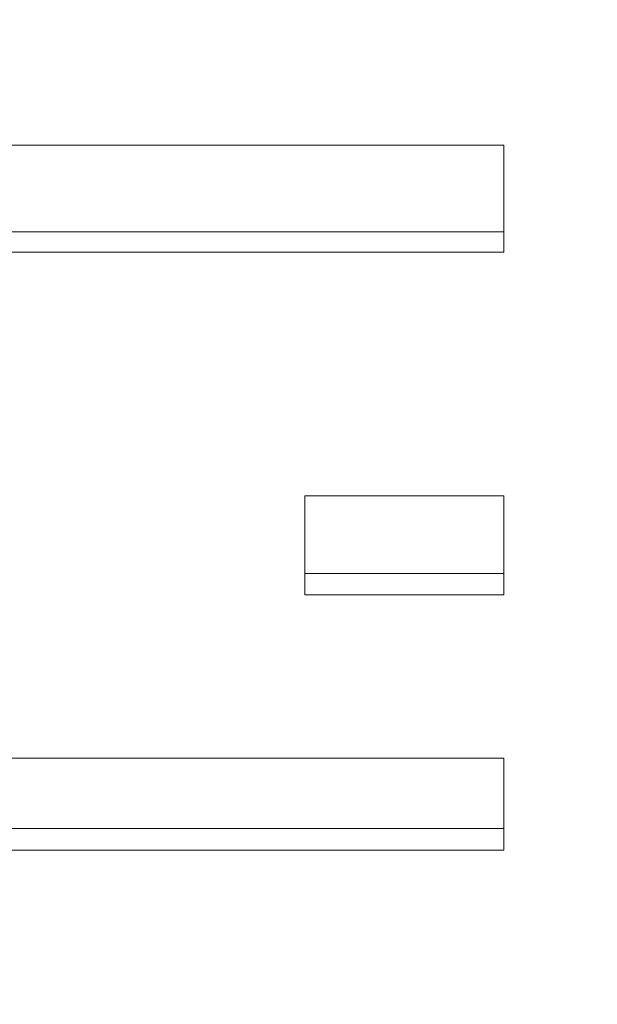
# Model space of a CAD drawing. Header units: millimetres. Extents: x 504 to 605, y 222 to 305.
# Tile 19 of 70: x 551.56 to 552.67, y 243.5 to 245.39. Entities that reach past the tile are written whole.
import ezdxf

# ---------------------------------------------------------------- set-up
doc = ezdxf.new("R2010")
doc.units = ezdxf.units.MM
doc.header["$LTSCALE"] = 0.03
doc.layers.get('0').update_dxf_attribs({"lineweight": 15})
doc.layers.add('1', color=7, linetype='Continuous', true_color=0xffffff)
doc.styles.get("Standard").update_dxf_attribs({"font": 'simsun.ttc', "width": 0.85})
doc.dimstyles.new('ISO-25', dxfattribs={"dimtxt": 2.5, "dimasz": 2, "dimexe": 1.3, "dimexo": 0.625, "dimtad": 1, "dimzin": 9, "dimdsep": 46, "dimtxsty": 'Standard', "dimblk": 'OPEN30', "dimcen": 2, "dimazin": 2, "dimtfac": 0.6, "dimtmove": 0, "dimatfit": 0, "dimldrblk": 'OPEN30', "dimfxl": 1, "dimtolj": 1, "dimarcsym": 0})

# ---------------------------------------------------------------- blocks, each defined once
blk = doc.blocks.new('_Open30')
at = {"color": 0, "linetype": 'ByBlock', "lineweight": -2}
for p, q in [((-1, 0.26795), (0, 0)), ((0, 0), (-1, -0.26795)), ((0, 0), (-1, 0))]:
    blk.add_line(p, q, dxfattribs=at)
blk = doc.blocks.new('*D11')
at = {"color": 0, "lineweight": -2}
for p, q in [((516.8371, 259.0464), (516.8371, 224.2402)), ((579.9627, 259.046), (579.9627, 224.2402)), ((577.9627, 225.5402), (518.8371, 225.5402))]:
    blk.add_line(p, q, dxfattribs=at)
at = {"layer": 'Defpoints', "color": 0}
for p in [(516.8371, 259.6714), (579.9627, 259.671), (516.8371, 225.5402)]:
    blk.add_point(p, dxfattribs=at)
at = {"color": 0, "lineweight": -2, "xscale": 2, "yscale": 2, "zscale": 2, "rotation": 180}
blk.add_blockref('_Open30', (516.8371, 225.5402), dxfattribs=at)
at = {"color": 0, "lineweight": -2, "xscale": 2, "yscale": 2, "zscale": 2}
blk.add_blockref('_Open30', (579.9627, 225.5402), dxfattribs=at)
at = {"color": 0, "insert": (549.5475, 227.7485), "char_height": 2.5, "width": 36.1612, "attachment_point": 5}
blk.add_mtext('\\A1;63.13±0.2(W.D. MOD)', dxfattribs=at)
blk = doc.blocks.new('A$C4323a73e')
at = {"layer": '1', "color": 7, "linetype": 'Continuous', "lineweight": 18}
for p, q in [((35.6558, -14.5236), (33.6479, -14.5236)), ((35.6558, -14.729), (35.6558, -14.5236)), ((35.6558, -14.6898), (34.2113, -14.6898)), ((34.2112, -14.729), (35.6558, -14.729)), ((35.2726, -15.3876), (35.2726, -15.1977)), ((35.2726, -15.1977), (35.6558, -15.1977)), ((35.6558, -15.1977), (35.6558, -15.3876)), ((35.2726, -15.3467), (35.6558, -15.3467)), ((35.6558, -15.3876), (35.2726, -15.3876)), ((35.6558, -15.7016), (33.6479, -15.7016)), ((35.6558, -15.879), (35.6558, -15.7016)), ((35.6558, -15.8368), (34.2113, -15.8368)), ((34.2112, -15.879), (35.6558, -15.879))]:
    blk.add_line(p, q, dxfattribs=at)

msp = doc.modelspace()

# ---------------------------------------------------------------- block references
msp.add_blockref('A$C4323a73e', (516.8371, 259.6709))

# ---------------------------------------------------------------- dimensions: what is measured, and where the dimension line sits
at = {"color": 7}
dim = msp.add_linear_dim(base=(516.8371, 225.5402), p1=(579.9627, 259.671), p2=(516.8371, 259.6714), angle=180, text='<>(W.D. MOD)', dimstyle='ISO-25', override={"dimgap": 0.625, "dimtol": 1, "dimlim": 0, "dimtp": 0.2, "dimtm": 0.2, "dimtfac": 1}, dxfattribs=at)
dim.commit()
dim.dimension.update_dxf_attribs({"geometry": '*D11', "text_midpoint": (549.5475, 225.5402), "dimtype": 160})

doc.saveas('drawing.dxf')
